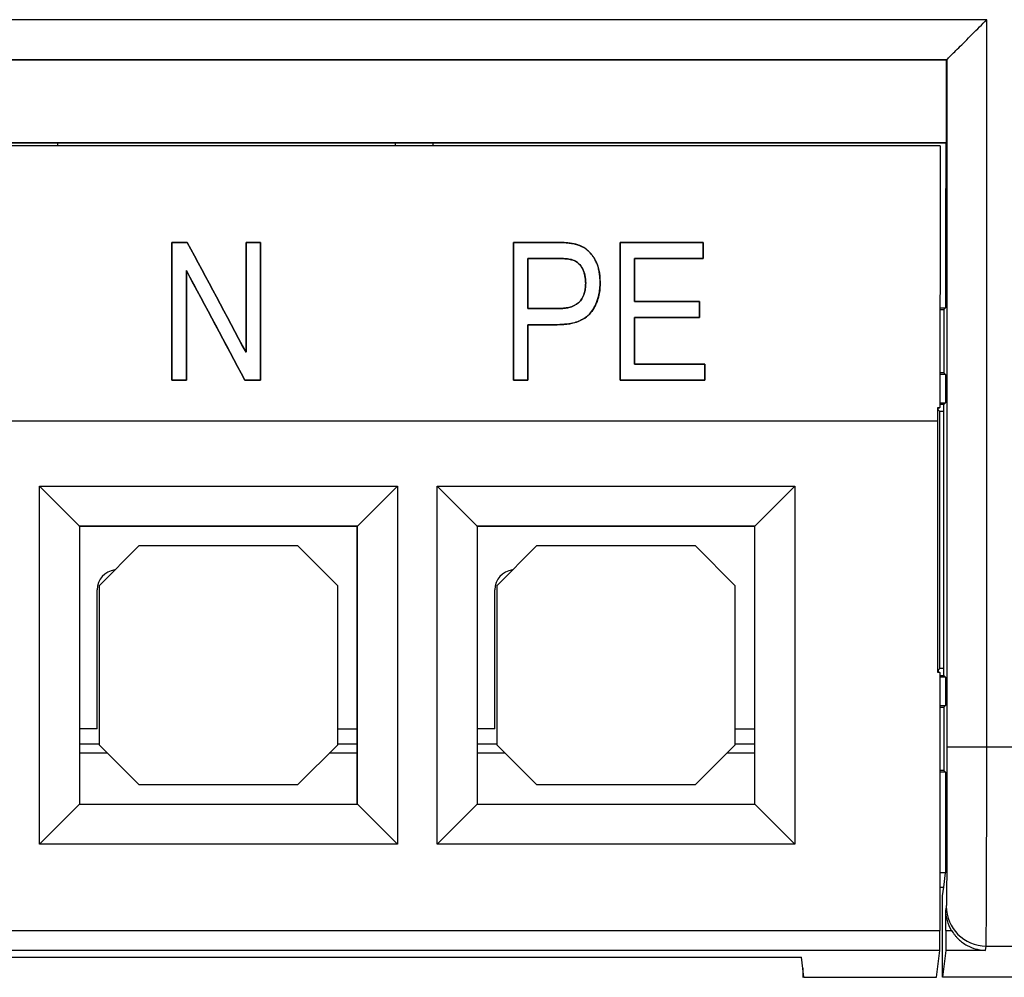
# Model space of a CAD drawing. Header units: millimetres. Extents: x 6 to 273, y 6 to 210.
# Tile 13 of 52: x 44 to 54, y 98 to 108. Entities that reach past the tile are written whole.
import ezdxf

# ---------------------------------------------------------------- set-up
doc = ezdxf.new("R2010")
doc.units = ezdxf.units.MM

msp = doc.modelspace()

# ---------------------------------------------------------------- linework, layer by layer
at = {"color": 7, "linetype": 'Continuous', "lineweight": 25}
for p, q in [((53.4364, 108.0634), (34.1348, 108.0634)), ((53.4364, 100.746), (53.4364, 108.0634)), ((34.5348, 107.6634), (53.0364, 107.6634)), ((53.0293, 107.6564), (34.5419, 107.6564)), ((53.0364, 107.6634), (53.0293, 107.6564)), ((53.0364, 107.6634), (53.0364, 100.746)), ((34.5437, 106.8277), (53.0275, 106.8277)), ((38.9856, 106.824), (47.8656, 106.824)), ((44.0856, 106.824), (44.0856, 106.7964)), ((44.0856, 106.824), (44.0856, 106.7964)), ((47.4856, 106.7964), (47.4856, 106.824)), ((47.4856, 106.7964), (47.4856, 106.824)), ((47.8656, 106.824), (47.8657, 106.8239)), ((47.8657, 106.8239), (53.0238, 106.8239)), ((47.8658, 106.7964), (47.8657, 106.8239)), ((53.0238, 106.8239), (53.0275, 106.8277)), ((52.968, 106.7964), (34.6032, 106.7964)), ((45.2375, 105.824), (45.3922, 105.824)), ((45.2376, 105.8239), (45.2375, 105.824)), ((45.3921, 105.8239), (45.2376, 105.8239)), ((45.3921, 105.8239), (45.3922, 105.824)), ((45.9829, 105.824), (46.1282, 105.824)), ((45.9831, 105.8239), (45.9829, 105.824)), ((46.1281, 105.8239), (45.9831, 105.8239)), ((46.1281, 105.8239), (46.1282, 105.824)), ((48.6738, 105.824), (49.105, 105.824)), ((48.674, 105.8239), (48.6738, 105.824)), ((49.105, 105.8239), (48.674, 105.8239)), ((49.105, 105.8239), (49.105, 105.824)), ((49.7466, 105.824), (50.5827, 105.824)), ((49.7467, 105.8239), (49.7466, 105.824)), ((50.5826, 105.8239), (49.7467, 105.8239)), ((50.5826, 105.8239), (50.5827, 105.824)), ((49.3294, 105.7972), (49.3294, 105.7973)), ((48.819, 105.6623), (49.1209, 105.6623)), ((48.819, 105.6623), (48.8191, 105.6621)), ((49.1209, 105.6621), (48.8191, 105.6621)), ((49.1209, 105.6623), (49.1209, 105.6621)), ((49.8917, 105.6623), (50.5826, 105.6623)), ((49.8917, 105.6623), (49.8919, 105.6621)), ((50.5828, 105.6621), (49.8919, 105.6621)), ((50.5826, 105.6623), (50.5828, 105.6621)), ((45.3826, 105.5421), (45.3828, 105.5416)), ((49.5463, 105.4224), (49.5464, 105.4224)), ((49.4012, 105.4148), (49.4011, 105.4148)), ((49.8918, 105.2298), (49.8919, 105.2299)), ((50.5463, 105.2298), (49.8918, 105.2298)), ((49.8919, 105.2299), (50.5465, 105.2299)), ((50.5463, 105.2298), (50.5465, 105.2299)), ((48.819, 105.1578), (48.8192, 105.1579)), ((49.1237, 105.1578), (48.819, 105.1578)), ((48.8192, 105.1579), (49.1237, 105.1579)), ((49.1237, 105.1578), (49.1237, 105.1579)), ((52.9661, 105.1668), (53.0219, 105.1668)), ((52.9661, 105.1485), (53.0036, 105.1485)), ((53.0219, 105.1668), (53.0036, 105.1485)), ((53.0036, 105.1485), (53.0036, 104.5125)), ((49.8918, 105.0681), (50.5463, 105.0681)), ((49.8918, 105.0681), (49.8919, 105.0679)), ((50.5465, 105.0679), (49.8919, 105.0679)), ((50.5463, 105.0681), (50.5465, 105.0679)), ((48.819, 104.996), (49.1147, 104.996)), ((48.819, 104.996), (48.8192, 104.9959)), ((49.1147, 104.9959), (48.8192, 104.9959)), ((45.983, 104.7184), (45.9829, 104.7189)), ((49.8917, 104.5996), (49.8919, 104.5997)), ((50.6008, 104.5996), (49.8917, 104.5996)), ((49.8919, 104.5997), (50.601, 104.5997)), ((50.6008, 104.5996), (50.601, 104.5997)), ((45.2376, 104.4379), (45.2374, 104.4378)), ((45.3828, 104.4378), (45.2374, 104.4378)), ((45.2376, 104.4379), (45.3826, 104.4379)), ((45.3826, 104.4379), (45.3828, 104.4378)), ((45.9727, 104.4379), (45.9726, 104.4378)), ((46.1282, 104.4378), (45.9726, 104.4378)), ((45.9727, 104.4379), (46.1281, 104.4379)), ((46.1281, 104.4379), (46.1282, 104.4378)), ((48.6739, 104.4379), (48.6738, 104.4378)), ((48.8191, 104.4378), (48.6738, 104.4378)), ((48.6739, 104.4379), (48.819, 104.4379)), ((48.819, 104.4379), (48.8191, 104.4378)), ((49.7467, 104.4379), (49.7465, 104.4378)), ((50.601, 104.4378), (49.7465, 104.4378)), ((49.7467, 104.4379), (50.6008, 104.4379)), ((50.6008, 104.4379), (50.601, 104.4378)), ((53.0036, 104.5125), (52.9658, 104.5125)), ((53.0216, 104.4945), (52.9658, 104.4945)), ((53.0216, 104.4945), (53.0036, 104.5125)), ((52.944, 104.1621), (52.9656, 104.1621)), ((52.944, 104.1621), (52.9475, 104.1586)), ((52.9475, 104.1586), (52.9621, 104.1586)), ((52.9656, 104.1223), (52.9475, 104.1405)), ((52.9656, 104.1621), (52.9621, 104.1586)), ((52.9656, 104.2105), (53.0216, 104.2105)), ((53.0036, 104.1925), (52.9656, 104.1925)), ((53.0216, 104.2105), (53.0036, 104.1925)), ((53.0036, 101.4685), (53.0036, 104.1925)), ((34.6273, 104.0305), (52.944, 104.0305)), ((52.944, 101.4988), (52.944, 104.0305)), ((52.9656, 101.5386), (52.9656, 104.1223)), ((53.0036, 104.1223), (52.9656, 104.1223)), ((43.9056, 103.3705), (47.5056, 103.3705)), ((43.9056, 99.7705), (43.9056, 103.3705)), ((44.3074, 102.9687), (43.9056, 103.3705)), ((47.5056, 103.3705), (47.1039, 102.9687)), ((47.5056, 103.3705), (47.5056, 99.7705)), ((47.9056, 103.3705), (51.5056, 103.3705)), ((47.9056, 99.7705), (47.9056, 103.3705)), ((48.3074, 102.9687), (47.9056, 103.3705)), ((51.5056, 103.3705), (51.1039, 102.9687)), ((51.5056, 103.3705), (51.5056, 99.7705)), ((44.3074, 102.9687), (44.3074, 100.1722)), ((47.1039, 102.9687), (44.3074, 102.9687)), ((44.3091, 102.967), (44.3074, 102.9687)), ((44.3091, 102.967), (44.3091, 100.174)), ((47.1021, 102.967), (44.3091, 102.967)), ((47.1021, 102.967), (47.1039, 102.9687)), ((47.1021, 100.174), (47.1021, 102.967)), ((47.1039, 100.1722), (47.1039, 102.9687)), ((48.3074, 102.9687), (48.3074, 100.1722)), ((51.1039, 102.9687), (48.3074, 102.9687)), ((48.3091, 102.967), (48.3074, 102.9687)), ((48.3091, 102.967), (48.3091, 100.174)), ((51.1021, 102.967), (48.3091, 102.967)), ((51.1021, 102.967), (51.1039, 102.9687)), ((51.1021, 100.174), (51.1021, 102.967)), ((51.1039, 100.1722), (51.1039, 102.9687)), ((44.9056, 102.7705), (44.5056, 102.3705)), ((44.9056, 102.7705), (44.5056, 102.3705)), ((46.5056, 102.7705), (44.9056, 102.7705)), ((46.5056, 102.7705), (44.9056, 102.7705)), ((46.9056, 102.3705), (46.5056, 102.7705)), ((46.9056, 102.3705), (46.5056, 102.7705)), ((48.9056, 102.7705), (48.5056, 102.3705)), ((48.9056, 102.7705), (48.5056, 102.3705)), ((50.5056, 102.7705), (48.9056, 102.7705)), ((50.5056, 102.7705), (48.9056, 102.7705)), ((50.9056, 102.3705), (50.5056, 102.7705)), ((50.9056, 102.3705), (50.5056, 102.7705)), ((44.5056, 102.3705), (44.5056, 100.7705)), ((44.5056, 102.3705), (44.5056, 100.7705)), ((46.9056, 100.7705), (46.9056, 102.3705)), ((46.9056, 100.7705), (46.9056, 102.3705)), ((48.5056, 102.3705), (48.5056, 100.7705)), ((48.5056, 102.3705), (48.5056, 100.7705)), ((50.9056, 100.7705), (50.9056, 102.3705)), ((50.9056, 100.7705), (50.9056, 102.3705)), ((44.4856, 100.9305), (44.4856, 102.3305)), ((44.4856, 100.9305), (44.4856, 102.3305)), ((48.4856, 100.9305), (48.4856, 102.3305)), ((48.4856, 100.9305), (48.4856, 102.3305)), ((52.944, 101.4988), (52.9475, 101.5023)), ((52.9656, 101.4988), (52.944, 101.4988)), ((52.9475, 101.5205), (52.9656, 101.5386)), ((52.9475, 101.5205), (52.9475, 101.5023)), ((52.9475, 101.5023), (52.9621, 101.5023)), ((52.9621, 101.5023), (52.9656, 101.4988)), ((53.0036, 101.5386), (52.9656, 101.5386)), ((52.9656, 101.4988), (52.9656, 98.903)), ((52.9656, 101.4685), (53.0036, 101.4685)), ((53.0216, 101.4505), (53.0036, 101.4685)), ((53.0216, 101.4505), (52.9656, 101.4505)), ((53.0216, 101.4505), (53.0216, 101.1664)), ((52.9656, 101.1664), (53.0216, 101.1664)), ((53.0216, 101.1664), (53.0036, 101.1485)), ((52.9656, 101.1485), (53.0036, 101.1485)), ((53.0036, 101.1485), (53.0036, 100.5125)), ((44.4856, 100.9305), (44.3091, 100.9305)), ((44.4856, 100.9305), (44.3091, 100.9305)), ((46.9056, 100.9305), (47.1021, 100.9305)), ((46.9056, 100.9305), (47.1021, 100.9305)), ((48.4856, 100.9305), (48.3091, 100.9305)), ((48.4856, 100.9305), (48.3091, 100.9305)), ((50.9056, 100.9305), (51.1021, 100.9305)), ((50.9056, 100.9305), (51.1021, 100.9305)), ((44.3091, 100.7816), (44.5056, 100.7816)), ((44.3091, 100.7816), (44.5056, 100.7816)), ((44.5056, 100.7705), (44.9056, 100.3705)), ((44.5056, 100.7705), (44.9056, 100.3705)), ((46.5056, 100.3705), (46.9056, 100.7705)), ((46.5056, 100.3705), (46.9056, 100.7705)), ((46.9056, 100.7816), (47.1021, 100.7816)), ((46.9056, 100.7816), (47.1021, 100.7816)), ((48.3091, 100.7816), (48.5056, 100.7816)), ((48.3091, 100.7816), (48.5056, 100.7816)), ((48.5056, 100.7705), (48.9056, 100.3705)), ((48.5056, 100.7705), (48.9056, 100.3705)), ((50.5056, 100.3705), (50.9056, 100.7705)), ((50.5056, 100.3705), (50.9056, 100.7705)), ((50.9056, 100.7816), (51.1021, 100.7816)), ((50.9056, 100.7816), (51.1021, 100.7816)), ((44.5905, 100.6856), (44.3091, 100.6856)), ((44.5905, 100.6856), (44.3091, 100.6856)), ((47.1021, 100.6856), (46.8207, 100.6856)), ((47.1021, 100.6856), (46.8207, 100.6856)), ((48.5905, 100.6856), (48.3091, 100.6856)), ((48.5905, 100.6856), (48.3091, 100.6856)), ((51.1021, 100.6856), (50.8207, 100.6856)), ((51.1021, 100.6856), (50.8207, 100.6856)), ((53.4364, 100.746), (53.0364, 100.746)), ((55.5263, 100.746), (53.4364, 100.746)), ((53.0036, 100.5125), (52.9656, 100.5125)), ((53.0216, 100.4945), (52.9656, 100.4945)), ((53.0216, 100.4945), (53.0036, 100.5125)), ((53.0216, 100.4945), (53.0216, 99.4824)), ((44.9056, 100.3705), (46.5056, 100.3705)), ((44.9056, 100.3705), (46.5056, 100.3705)), ((48.9056, 100.3705), (50.5056, 100.3705)), ((48.9056, 100.3705), (50.5056, 100.3705)), ((44.3074, 100.1722), (43.9056, 99.7705)), ((44.3091, 100.174), (44.3074, 100.1722)), ((44.3074, 100.1722), (47.1039, 100.1722)), ((44.3091, 100.174), (47.1021, 100.174)), ((47.1021, 100.174), (47.1039, 100.1722)), ((47.5056, 99.7705), (47.1039, 100.1722)), ((48.3074, 100.1722), (47.9056, 99.7705)), ((48.3091, 100.174), (48.3074, 100.1722)), ((48.3074, 100.1722), (51.1039, 100.1722)), ((48.3091, 100.174), (51.1021, 100.174)), ((51.1021, 100.174), (51.1039, 100.1722)), ((51.5056, 99.7705), (51.1039, 100.1722)), ((47.5056, 99.7705), (43.9056, 99.7705)), ((51.5056, 99.7705), (47.9056, 99.7705)), ((53.0216, 99.4824), (52.9656, 99.4824)), ((53.0036, 99.3385), (53.0216, 99.4824)), ((52.9656, 99.3385), (53.0036, 99.3385)), ((52.9927, 99.2516), (53.0036, 99.3385)), ((52.9902, 98.911), (52.9927, 99.2516)), ((53.0297, 99.147), (53.0251, 99.11)), ((53.0251, 98.903), (53.0251, 99.11)), ((34.6056, 98.903), (52.9656, 98.903)), ((52.9902, 98.5505), (52.9902, 98.911)), ((53.0251, 98.903), (53.0827, 98.903)), ((52.9648, 98.7031), (34.6065, 98.7031)), ((52.9312, 98.4347), (52.9648, 98.7031)), ((53.0242, 98.7031), (52.9907, 98.4347)), ((53.4242, 98.7031), (53.0242, 98.7031)), ((53.4242, 98.7031), (53.4297, 98.7472)), ((53.4297, 98.7472), (55.5884, 98.7472)), ((35.9999, 98.6358), (51.5714, 98.6358)), ((51.5965, 98.4347), (51.5714, 98.6358)), ((51.5849, 98.5274), (51.5849, 98.4305)), ((51.5856, 98.5219), (51.5856, 98.4305)), ((52.9907, 98.55), (52.9902, 98.5505)), ((52.9907, 98.4347), (52.9907, 98.55)), ((51.5965, 98.4347), (52.9312, 98.4347)), ((61.1851, 98.4347), (52.9907, 98.4347))]:
    msp.add_line(p, q, dxfattribs=at)
at = {"color": 7, "linetype": 'Continuous', "lineweight": 25, "flags": 128}
msp.add_lwpolyline([(49.1147, 104.996), (49.1147, 104.996), (49.1147, 104.9959)], dxfattribs=at)
at = {"color": 7, "linetype": 'Continuous', "lineweight": 25}
for centre, radius, start, end in [((44.6856, 102.3305), 0.2, 96.06118, 180), ((44.6856, 102.3305), 0.2, 96.06118, 180), ((48.6856, 102.3305), 0.2, 96.06118, 180), ((48.6856, 102.3305), 0.2, 96.06118, 180), ((53.4296, 99.1472), 0.3999, 180.02741, 270.00696)]:
    msp.add_arc(centre, radius, start, end, dxfattribs=at)
for points, knots in [([(53.0364, 107.6634), (53.0366, 107.6636), (53.0454, 107.6724), (53.0846, 107.7116), (53.1152, 107.7422), (53.1932, 107.8202), (53.2404, 107.8674), (53.3387, 107.9657), (53.3894, 108.0164), (53.4364, 108.0634)], [0, 0, 0, 0, 0.25, 0.25, 0.5, 0.5, 0.75, 0.75, 1, 1, 1, 1]), ([(52.968, 106.7964), (52.9673, 106.3823), (52.9667, 105.9482), (52.9659, 105.0623), (52.9657, 104.6106), (52.9656, 104.1621)], [0, 0, 0, 0, 0.5, 0.5, 1, 1, 1, 1]), ([(49.105, 105.824), (49.1277, 105.8238), (49.1704, 105.8233), (49.2306, 105.8182), (49.2831, 105.8106), (49.3147, 105.8015), (49.3294, 105.7973)], [0, 0, 0, 0, 0.299359, 0.564864, 0.797784, 1, 1, 1, 1]), ([(49.3294, 105.7972), (49.3178, 105.8006), (49.2933, 105.8078), (49.2533, 105.8149), (49.2083, 105.8202), (49.1583, 105.8234), (49.1233, 105.8237), (49.105, 105.8239)], [0, 0, 0, 0, 0.1594, 0.338156, 0.537352, 0.757774, 1, 1, 1, 1]), ([(49.3294, 105.7973), (49.3396, 105.793), (49.36, 105.7846), (49.3884, 105.7681), (49.4147, 105.7491), (49.4389, 105.7272), (49.4609, 105.7025), (49.4807, 105.675), (49.5104, 105.6245), (49.54, 105.5401), (49.5442, 105.4634), (49.5464, 105.4224)], [0, 0, 0, 0, 0.071199, 0.141183, 0.210755, 0.280734, 0.351924, 0.425088, 0.500932, 0.732996, 1, 1, 1, 1]), ([(49.5463, 105.4224), (49.5458, 105.4395), (49.5448, 105.4727), (49.5387, 105.5207), (49.5291, 105.5654), (49.5158, 105.6066), (49.4959, 105.6505), (49.4676, 105.6956), (49.4282, 105.7388), (49.3822, 105.7738), (49.3471, 105.7893), (49.3294, 105.7972)], [0, 0, 0, 0, 0.111577, 0.216453, 0.315337, 0.409072, 0.498648, 0.62973, 0.754184, 0.876145, 1, 1, 1, 1]), ([(49.1209, 105.6623), (49.1405, 105.6619), (49.1774, 105.6612), (49.2332, 105.6567), (49.2863, 105.6444), (49.335, 105.6108), (49.3715, 105.5595), (49.396, 105.4915), (49.3994, 105.4415), (49.4012, 105.4148)], [0, 0, 0, 0, 0.133893, 0.252514, 0.383061, 0.501833, 0.651586, 0.814006, 1, 1, 1, 1]), ([(49.4011, 105.4148), (49.4004, 105.4287), (49.3991, 105.4555), (49.3925, 105.4938), (49.3824, 105.5288), (49.3685, 105.5602), (49.3507, 105.5882), (49.3253, 105.6177), (49.2853, 105.6446), (49.2322, 105.6567), (49.1767, 105.6611), (49.1402, 105.6618), (49.1209, 105.6621)], [0, 0, 0, 0, 0.096959, 0.186888, 0.270823, 0.350035, 0.426029, 0.500511, 0.619118, 0.75016, 0.868261, 1, 1, 1, 1]), ([(49.5464, 105.4224), (49.5459, 105.4006), (49.5443, 105.3353), (49.5245, 105.245), (49.4845, 105.1602), (49.4442, 105.1049), (49.3976, 105.0642), (49.3463, 105.0356), (49.2841, 105.0132), (49.2056, 104.9994), (49.1473, 104.9972), (49.1147, 104.9959)], [0, 0, 0, 0, 0.095187, 0.284766, 0.396025, 0.499623, 0.577706, 0.660307, 0.750278, 0.86017, 1, 1, 1, 1]), ([(49.1147, 104.996), (49.1372, 104.9968), (49.1791, 104.9983), (49.2371, 105.0048), (49.3022, 105.0185), (49.3725, 105.046), (49.4371, 105.096), (49.4812, 105.1558), (49.5143, 105.2223), (49.5344, 105.2904), (49.5442, 105.3589), (49.5456, 105.4001), (49.5463, 105.4224)], [0, 0, 0, 0, 0.0965868, 0.1796365, 0.2497027, 0.3813244, 0.4995582, 0.595889, 0.699561, 0.8198848, 0.9028177, 1, 1, 1, 1]), ([(49.4012, 105.4148), (49.4003, 105.395), (49.3988, 105.3593), (49.3876, 105.3056), (49.3662, 105.2573), (49.3192, 105.2011), (49.233, 105.1622), (49.1602, 105.1593), (49.1237, 105.1578)], [0, 0, 0, 0, 0.13799, 0.250092, 0.380898, 0.501076, 0.750421, 1, 1, 1, 1]), ([(49.1237, 105.1579), (49.1441, 105.1587), (49.1805, 105.1601), (49.2522, 105.1712), (49.3191, 105.2012), (49.366, 105.2574), (49.3874, 105.3056), (49.3986, 105.3593), (49.4002, 105.395), (49.4011, 105.4148)], [0, 0, 0, 0, 0.139436, 0.250044, 0.498977, 0.619106, 0.749962, 0.862007, 1, 1, 1, 1]), ([(53.0364, 100.746), (53.0364, 100.5608), (53.0363, 100.3616), (53.0356, 99.9754), (53.0351, 99.7895), (53.0338, 99.4795), (53.033, 99.3563), (53.0314, 99.1935), (53.0305, 99.1534), (53.0297, 99.147)], [0, 0, 0, 0, 0.25, 0.25, 0.5, 0.5, 0.75, 0.75, 1, 1, 1, 1]), ([(53.4297, 98.7472), (53.4306, 98.7562), (53.4315, 98.8148), (53.4331, 99.023), (53.4338, 99.1725), (53.4351, 99.5408), (53.4356, 99.7594), (53.4362, 100.2341), (53.4364, 100.49), (53.4364, 100.746)], [0, 0, 0, 0, 0.25, 0.25, 0.5, 0.5, 0.75, 0.75, 1, 1, 1, 1]), ([(52.9648, 98.7031), (52.9649, 98.7039), (52.965, 98.7089), (52.9652, 98.7293), (52.9653, 98.7447), (52.9655, 98.7834), (52.9655, 98.8067), (52.9656, 98.8549), (52.9656, 98.8798), (52.9656, 98.903)], [0, 0, 0, 0, 0.25, 0.25, 0.5, 0.5, 0.75, 0.75, 1, 1, 1, 1]), ([(53.0251, 98.903), (53.0251, 98.8798), (53.025, 98.8549), (53.025, 98.8067), (53.0249, 98.7834), (53.0247, 98.7447), (53.0246, 98.7293), (53.0244, 98.7089), (53.0243, 98.7039), (53.0242, 98.7031)], [0, 0, 0, 0, 0.25, 0.25, 0.5, 0.5, 0.75, 0.75, 1, 1, 1, 1]), ([(53.0827, 98.903), (53.0875, 98.8954), (53.0973, 98.8799), (53.1141, 98.8576), (53.133, 98.8356), (53.159, 98.8094), (53.1941, 98.7804), (53.2523, 98.7435), (53.312, 98.7201), (53.3742, 98.7063), (53.4057, 98.7043), (53.4242, 98.7031)], [0, 0, 0, 0, 0.058043, 0.118874, 0.182915, 0.250525, 0.368473, 0.500544, 0.749367, 0.85334, 1, 1, 1, 1])]:
    msp.add_open_spline(points, degree=3, knots=knots, dxfattribs=at)
for points in [[(53.0293, 107.6564), (53.0287, 107.3896), (53.0281, 107.1122), (53.0275, 106.8277)], [(53.0238, 106.8239), (53.0229, 106.2898), (53.0223, 105.7311), (53.0219, 105.1668)], [(45.2374, 104.4378), (45.2374, 104.9047), (45.2374, 105.3711), (45.2375, 105.824)], [(45.2376, 105.8239), (45.2375, 105.3713), (45.2375, 104.9048), (45.2376, 104.4379)], [(45.983, 104.7184), (45.7839, 105.0909), (45.5857, 105.4617), (45.3921, 105.8239)], [(45.3922, 105.824), (45.5858, 105.4618), (45.7839, 105.0912), (45.9829, 104.7189)], [(45.9829, 104.7189), (45.9828, 105.0912), (45.9829, 105.4618), (45.9829, 105.824)], [(45.9831, 105.8239), (45.983, 105.4617), (45.983, 105.0909), (45.983, 104.7184)], [(46.1281, 104.4379), (46.1282, 104.9048), (46.1281, 105.3713), (46.1281, 105.8239)], [(46.1282, 105.824), (46.1283, 105.3711), (46.1283, 104.9047), (46.1282, 104.4378)], [(48.6738, 104.4378), (48.6737, 104.9047), (48.6738, 105.3711), (48.6738, 105.824)], [(48.674, 105.8239), (48.6739, 105.3713), (48.6739, 104.9048), (48.6739, 104.4379)], [(49.7465, 104.4378), (49.7465, 104.9047), (49.7465, 105.3711), (49.7466, 105.824)], [(49.7467, 105.8239), (49.7466, 105.3713), (49.7466, 104.9048), (49.7467, 104.4379)], [(50.5826, 105.6623), (50.5826, 105.7163), (50.5826, 105.7702), (50.5826, 105.8239)], [(50.5827, 105.824), (50.5828, 105.7702), (50.5828, 105.7162), (50.5828, 105.6621)], [(48.819, 105.1578), (48.819, 105.327), (48.819, 105.4954), (48.819, 105.6623)], [(48.8191, 105.6621), (48.8192, 105.4953), (48.8192, 105.327), (48.8192, 105.1579)], [(49.8918, 105.2298), (49.8918, 105.3748), (49.8917, 105.5191), (49.8917, 105.6623)], [(49.8919, 105.6621), (49.8919, 105.519), (49.8919, 105.3748), (49.8919, 105.2299)], [(45.3826, 105.5421), (45.5766, 105.1791), (45.7745, 104.8088), (45.9727, 104.4379)], [(45.3826, 104.4379), (45.3827, 104.8088), (45.3827, 105.1791), (45.3826, 105.5421)], [(45.9726, 104.4378), (45.7745, 104.8085), (45.5767, 105.1786), (45.3828, 105.5416)], [(45.3828, 105.5416), (45.3828, 105.1786), (45.3828, 104.8085), (45.3828, 104.4378)], [(50.5463, 105.0681), (50.5463, 105.1221), (50.5463, 105.176), (50.5463, 105.2298)], [(50.5465, 105.2299), (50.5465, 105.176), (50.5465, 105.122), (50.5465, 105.0679)], [(49.8917, 104.5996), (49.8918, 104.7563), (49.8918, 104.9126), (49.8918, 105.0681)], [(49.8919, 105.0679), (49.8919, 104.9125), (49.8919, 104.7563), (49.8919, 104.5997)], [(48.819, 104.4379), (48.819, 104.6245), (48.819, 104.8109), (48.819, 104.996)], [(48.8192, 104.9959), (48.8192, 104.8107), (48.8192, 104.6244), (48.8191, 104.4378)], [(50.6008, 104.4379), (50.6008, 104.4919), (50.6008, 104.5458), (50.6008, 104.5996)], [(50.601, 104.5997), (50.601, 104.5458), (50.601, 104.4918), (50.601, 104.4378)], [(53.0216, 104.4945), (53.0216, 104.3999), (53.0216, 104.3052), (53.0216, 104.2105)], [(52.944, 104.0305), (52.944, 104.0744), (52.944, 104.1183), (52.944, 104.1621)], [(52.9475, 104.1405), (52.9475, 104.1465), (52.9475, 104.1526), (52.9475, 104.1586)], [(53.0827, 98.903), (53.0457, 98.9643), (53.0251, 99.0384), (53.0251, 99.11)]]:
    msp.add_open_spline(points, degree=3, dxfattribs=at)

doc.saveas('drawing.dxf')
